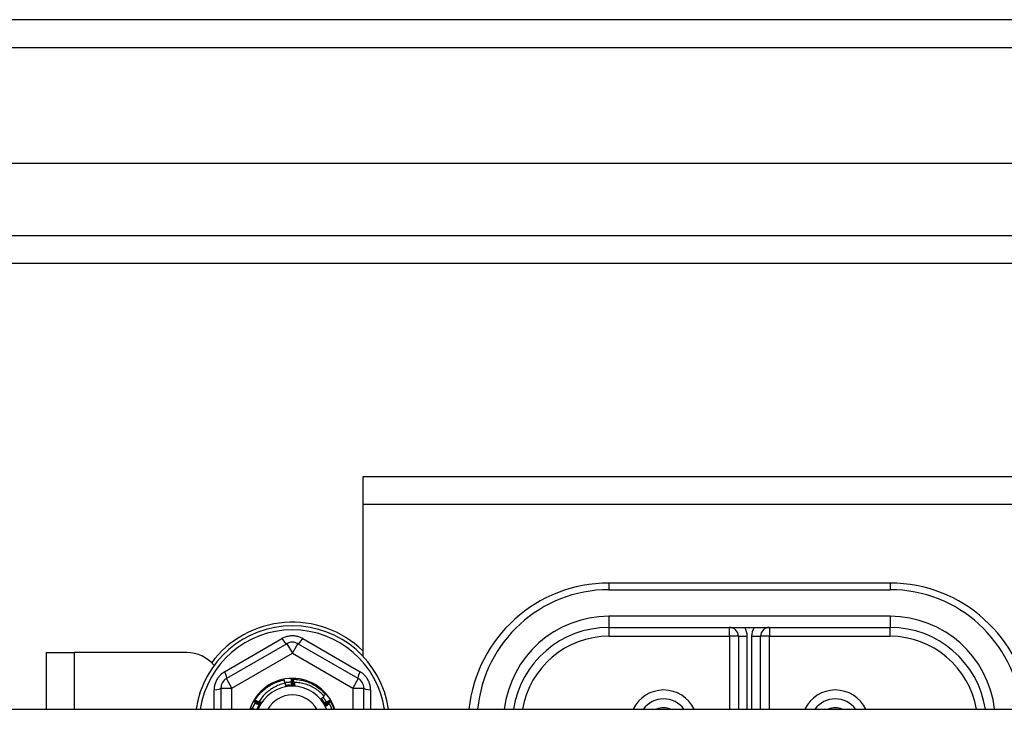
# Model space of a CAD drawing. Header units: inches. Extents: x 96 to 240, y 74 to 100.
# Tile 26 of 65: x 134.01 to 137.51, y 96.75 to 99.2. Entities that reach past the tile are written whole.
import ezdxf

# ---------------------------------------------------------------- set-up
doc = ezdxf.new("R2010")
doc.units = ezdxf.units.IN
doc.header["$MEASUREMENT"] = 0
doc.layers.add('Visible Edges(ANSI)', color=7, linetype='Continuous', lineweight=25)
doc.layers.add('Visible Tangent Edges(ANSI)', color=7, linetype='Continuous', lineweight=25)

msp = doc.modelspace()

# ---------------------------------------------------------------- linework, layer by layer
at = {"layer": 'Visible Edges(ANSI)'}
for p, q in [((168.0087, 99.202), (96.2067, 99.202)), ((167.399, 98.6902), (96.8163, 98.6902)), ((167.2105, 98.3358), (97.0048, 98.3358)), ((161.9827, 97.577), (135.2327, 97.577)), ((135.2327, 97.577), (135.2327, 97.478)), ((135.2327, 97.478), (135.2327, 96.94)), ((137.1077, 97.199), (136.1077, 97.199)), ((136.1077, 97.0415), (137.1077, 97.0415)), ((136.5683, 97.01), (136.5683, 96.7505)), ((136.647, 96.7505), (136.647, 97.01)), ((134.963, 96.9838), (134.7484, 96.86)), ((135.2169, 96.86), (135.0023, 96.9838)), ((134.1077, 96.952), (134.2067, 96.952)), ((134.1077, 96.952), (134.1077, 96.7505)), ((134.6077, 96.952), (134.2067, 96.952)), ((134.9797, 96.8575), (134.9801, 96.8575)), ((134.9848, 96.8575), (134.9852, 96.8575)), ((134.7287, 96.8259), (134.7287, 96.7505)), ((135.2366, 96.7505), (135.2366, 96.8259)), ((135.1154, 96.783), (135.1156, 96.7826)), ((130.6077, 96.7505), (167.2415, 96.7505)), ((134.8469, 96.7779), (134.8471, 96.7783)), ((134.8495, 96.7823), (134.8497, 96.7827)), ((135.118, 96.7786), (135.1182, 96.7782))]:
    msp.add_line(p, q, dxfattribs=at)
at = {"layer": 'Visible Edges(ANSI)', "flags": 128}
for points in [[(134.8497, 96.7827), (134.8526, 96.7873), (134.8557, 96.7918), (134.8589, 96.7962), (134.8623, 96.8004), (134.8658, 96.8046), (134.8695, 96.8086), (134.8733, 96.8125), (134.8772, 96.8163), (134.8813, 96.8199), (134.8855, 96.8234), (134.8898, 96.8267), (134.8942, 96.8299), (134.8987, 96.8329), (134.9033, 96.8357), (134.9081, 96.8384), (134.9129, 96.841), (134.9178, 96.8433), (134.9228, 96.8455), (134.9278, 96.8475), (134.933, 96.8493), (134.9382, 96.851), (134.9434, 96.8525), (134.9487, 96.8537), (134.954, 96.8548)], [(134.9562, 96.843), (134.9561, 96.8435), (134.956, 96.844), (134.9559, 96.8445), (134.9558, 96.845), (134.9557, 96.8455), (134.9557, 96.846), (134.9556, 96.8464), (134.9555, 96.8469), (134.9554, 96.8474), (134.9553, 96.8479), (134.9552, 96.8484), (134.9551, 96.8489), (134.955, 96.8494), (134.9549, 96.8499), (134.9548, 96.8504), (134.9548, 96.8509), (134.9547, 96.8514), (134.9546, 96.8519), (134.9545, 96.8524), (134.9544, 96.8529), (134.9543, 96.8534), (134.9542, 96.8538), (134.9541, 96.8543), (134.954, 96.8548)], [(134.9804, 96.8348), (134.9804, 96.8358), (134.9803, 96.8367), (134.9803, 96.8377), (134.9803, 96.8386), (134.9802, 96.8395), (134.9802, 96.8405), (134.9801, 96.8414), (134.9801, 96.8424), (134.9801, 96.8433), (134.98, 96.8443), (134.98, 96.8452), (134.98, 96.8461), (134.98, 96.8471), (134.9799, 96.848), (134.9799, 96.849), (134.9799, 96.8499), (134.9798, 96.8509), (134.9798, 96.8518), (134.9798, 96.8527), (134.9798, 96.8537), (134.9798, 96.8546), (134.9797, 96.8556), (134.9797, 96.8565), (134.9797, 96.8575)], [(134.9801, 96.8575), (134.9803, 96.8575), (134.9805, 96.8575), (134.9807, 96.8575), (134.9809, 96.8575), (134.9811, 96.8575), (134.9813, 96.8575), (134.9815, 96.8575), (134.9817, 96.8575), (134.9819, 96.8575), (134.9821, 96.8575), (134.9823, 96.8575), (134.9825, 96.8575), (134.9827, 96.8575), (134.9829, 96.8575), (134.9831, 96.8575), (134.9833, 96.8575), (134.9835, 96.8575), (134.9837, 96.8575), (134.9838, 96.8575), (134.984, 96.8575), (134.9842, 96.8575), (134.9844, 96.8575), (134.9846, 96.8575), (134.9848, 96.8575)], [(134.9801, 96.8575), (134.9803, 96.8565), (134.9805, 96.8556), (134.9807, 96.8546), (134.9809, 96.8537), (134.9812, 96.8528), (134.9814, 96.8518), (134.9816, 96.8509), (134.9818, 96.8499), (134.982, 96.849), (134.9822, 96.8481), (134.9823, 96.8471), (134.9825, 96.8462), (134.9827, 96.8452), (134.9829, 96.8443), (134.9831, 96.8433), (134.9833, 96.8424), (134.9835, 96.8415), (134.9837, 96.8405), (134.9839, 96.8396), (134.9841, 96.8386), (134.9842, 96.8377), (134.9844, 96.8367), (134.9846, 96.8358), (134.9848, 96.8348)], [(134.9848, 96.8348), (134.9848, 96.8358), (134.9848, 96.8367), (134.9848, 96.8377), (134.9848, 96.8386), (134.9847, 96.8396), (134.9847, 96.8405), (134.9847, 96.8414), (134.9847, 96.8424), (134.9847, 96.8433), (134.9847, 96.8443), (134.9847, 96.8452), (134.9847, 96.8462), (134.9847, 96.8471), (134.9847, 96.848), (134.9847, 96.849), (134.9847, 96.8499), (134.9847, 96.8509), (134.9848, 96.8518), (134.9848, 96.8528), (134.9848, 96.8537), (134.9848, 96.8546), (134.9848, 96.8556), (134.9848, 96.8565), (134.9848, 96.8575)], [(134.9852, 96.8575), (134.9907, 96.8573), (134.9961, 96.8569), (135.0015, 96.8563), (135.0069, 96.8556), (135.0123, 96.8546), (135.0176, 96.8535), (135.0229, 96.8522), (135.0281, 96.8507), (135.0333, 96.849), (135.0384, 96.8472), (135.0434, 96.8451), (135.0484, 96.8429), (135.0533, 96.8405), (135.0581, 96.838), (135.0628, 96.8352), (135.0674, 96.8324), (135.0719, 96.8293), (135.0763, 96.8261), (135.0806, 96.8227), (135.0848, 96.8192), (135.0888, 96.8156), (135.0927, 96.8118), (135.0965, 96.8079), (135.1002, 96.8038)], [(134.9852, 96.8575), (134.9854, 96.8565), (134.9856, 96.8556), (134.9858, 96.8546), (134.9859, 96.8537), (134.9861, 96.8527), (134.9863, 96.8518), (134.9865, 96.8508), (134.9866, 96.8499), (134.9868, 96.8489), (134.987, 96.848), (134.9871, 96.847), (134.9873, 96.8461), (134.9875, 96.8451), (134.9876, 96.8442), (134.9878, 96.8433), (134.9879, 96.8423), (134.9881, 96.8414), (134.9882, 96.8404), (134.9884, 96.8394), (134.9886, 96.8385), (134.9887, 96.8375), (134.9889, 96.8366), (134.989, 96.8356), (134.9892, 96.8347)], [(134.9582, 96.8434), (134.9534, 96.8424), (134.9487, 96.8412), (134.944, 96.8398), (134.9394, 96.8383), (134.9349, 96.8366), (134.9304, 96.8348), (134.9259, 96.8328), (134.9215, 96.8307), (134.9172, 96.8284), (134.913, 96.826), (134.9089, 96.8234), (134.9048, 96.8207), (134.9009, 96.8178), (134.897, 96.8148), (134.8933, 96.8117), (134.8897, 96.8085), (134.8862, 96.8051), (134.8828, 96.8017), (134.8795, 96.7981), (134.8763, 96.7944), (134.8733, 96.7905), (134.8704, 96.7866), (134.8677, 96.7826), (134.865, 96.7785)], [(134.9557, 96.8458), (134.9567, 96.846), (134.9577, 96.8462), (134.9587, 96.8463), (134.9597, 96.8464), (134.9607, 96.8466), (134.9617, 96.8467), (134.9627, 96.8468), (134.9637, 96.8469), (134.9647, 96.847), (134.9657, 96.8471), (134.9668, 96.8472), (134.9678, 96.8473), (134.9688, 96.8473), (134.9698, 96.8474), (134.9708, 96.8475), (134.9718, 96.8475), (134.9728, 96.8476), (134.9738, 96.8476), (134.9749, 96.8476), (134.9759, 96.8477), (134.9769, 96.8477), (134.9779, 96.8477), (134.9789, 96.8477), (134.9799, 96.8477)], [(134.9599, 96.8319), (134.9598, 96.8324), (134.9598, 96.8329), (134.9597, 96.8334), (134.9596, 96.8339), (134.9596, 96.8343), (134.9595, 96.8348), (134.9594, 96.8353), (134.9593, 96.8358), (134.9593, 96.8362), (134.9592, 96.8367), (134.9591, 96.8372), (134.9591, 96.8377), (134.959, 96.8382), (134.9589, 96.8386), (134.9588, 96.8391), (134.9588, 96.8396), (134.9587, 96.8401), (134.9586, 96.8405), (134.9586, 96.841), (134.9585, 96.8415), (134.9584, 96.842), (134.9583, 96.8425), (134.9583, 96.8429), (134.9582, 96.8434)], [(134.976, 96.8367), (134.9753, 96.8366), (134.9746, 96.8366), (134.974, 96.8365), (134.9733, 96.8365), (134.9726, 96.8364), (134.9719, 96.8364), (134.9712, 96.8363), (134.9705, 96.8363), (134.9698, 96.8362), (134.9691, 96.8361), (134.9684, 96.8361), (134.9677, 96.836), (134.967, 96.8359), (134.9664, 96.8358), (134.9657, 96.8357), (134.965, 96.8357), (134.9643, 96.8356), (134.9636, 96.8355), (134.9629, 96.8354), (134.9622, 96.8353), (134.9615, 96.8352), (134.9609, 96.835), (134.9602, 96.8349), (134.9595, 96.8348)], [(134.9914, 96.8336), (134.99, 96.8337), (134.9887, 96.8338), (134.9874, 96.8338), (134.9861, 96.8339), (134.9848, 96.8339), (134.9835, 96.8339), (134.9822, 96.8339), (134.9808, 96.8339), (134.9795, 96.8339), (134.9782, 96.8338), (134.9769, 96.8338), (134.9756, 96.8337), (134.9743, 96.8337), (134.973, 96.8336), (134.9716, 96.8335), (134.9703, 96.8333), (134.969, 96.8332), (134.9677, 96.8331), (134.9664, 96.8329), (134.9651, 96.8327), (134.9638, 96.8326), (134.9625, 96.8324), (134.9612, 96.8322), (134.9599, 96.8319)], [(134.9914, 96.8336), (134.99, 96.8336), (134.9887, 96.8335), (134.9874, 96.8334), (134.9861, 96.8333), (134.9848, 96.8333), (134.9835, 96.8332), (134.9822, 96.8331), (134.9809, 96.8331), (134.9796, 96.833), (134.9783, 96.8329), (134.9769, 96.8329), (134.9756, 96.8328), (134.9743, 96.8327), (134.973, 96.8327), (134.9717, 96.8326), (134.9704, 96.8325), (134.9691, 96.8324), (134.9678, 96.8324), (134.9664, 96.8323), (134.9651, 96.8322), (134.9638, 96.8322), (134.9625, 96.8321), (134.9612, 96.832), (134.9599, 96.8319)], [(134.9623, 96.8353), (134.9623, 96.8352), (134.9624, 96.8351), (134.9624, 96.835), (134.9624, 96.835), (134.9624, 96.8349), (134.9625, 96.8348), (134.9625, 96.8347), (134.9625, 96.8346), (134.9626, 96.8346), (134.9626, 96.8345), (134.9626, 96.8344), (134.9626, 96.8343), (134.9627, 96.8343), (134.9627, 96.8342), (134.9627, 96.8341), (134.9628, 96.834), (134.9628, 96.8339), (134.9628, 96.8339), (134.9629, 96.8338), (134.9629, 96.8337), (134.9629, 96.8336), (134.9629, 96.8335), (134.963, 96.8335), (134.963, 96.8334)], [(134.963, 96.8334), (134.963, 96.8335), (134.963, 96.8336), (134.963, 96.8336), (134.9629, 96.8337), (134.9629, 96.8338), (134.9629, 96.8339), (134.9629, 96.834), (134.9629, 96.834), (134.9629, 96.8341), (134.9629, 96.8342), (134.9628, 96.8343), (134.9628, 96.8344), (134.9628, 96.8344), (134.9628, 96.8345), (134.9628, 96.8346), (134.9628, 96.8347), (134.9628, 96.8348), (134.9627, 96.8348), (134.9627, 96.8349), (134.9627, 96.835), (134.9627, 96.8351), (134.9627, 96.8352), (134.9627, 96.8352), (134.9627, 96.8353)], [(134.9667, 96.8359), (134.9667, 96.8358), (134.9668, 96.8357), (134.9668, 96.8356), (134.9668, 96.8356), (134.9668, 96.8355), (134.9669, 96.8354), (134.9669, 96.8353), (134.9669, 96.8352), (134.9669, 96.8352), (134.967, 96.8351), (134.967, 96.835), (134.967, 96.8349), (134.967, 96.8348), (134.9671, 96.8348), (134.9671, 96.8347), (134.9671, 96.8346), (134.9671, 96.8345), (134.9672, 96.8344), (134.9672, 96.8344), (134.9672, 96.8343), (134.9673, 96.8342), (134.9673, 96.8341), (134.9673, 96.834), (134.9673, 96.834)], [(134.9673, 96.834), (134.9673, 96.834), (134.9673, 96.8341), (134.9673, 96.8342), (134.9673, 96.8343), (134.9673, 96.8344), (134.9673, 96.8345), (134.9673, 96.8345), (134.9672, 96.8346), (134.9672, 96.8347), (134.9672, 96.8348), (134.9672, 96.8349), (134.9672, 96.8349), (134.9672, 96.835), (134.9672, 96.8351), (134.9672, 96.8352), (134.9671, 96.8353), (134.9671, 96.8353), (134.9671, 96.8354), (134.9671, 96.8355), (134.9671, 96.8356), (134.9671, 96.8357), (134.9671, 96.8358), (134.9671, 96.8358), (134.9671, 96.8359)], [(134.9711, 96.8363), (134.9711, 96.8362), (134.9712, 96.8362), (134.9712, 96.8361), (134.9712, 96.836), (134.9712, 96.8359), (134.9713, 96.8358), (134.9713, 96.8358), (134.9713, 96.8357), (134.9713, 96.8356), (134.9714, 96.8355), (134.9714, 96.8354), (134.9714, 96.8354), (134.9714, 96.8353), (134.9714, 96.8352), (134.9715, 96.8351), (134.9715, 96.835), (134.9715, 96.835), (134.9715, 96.8349), (134.9716, 96.8348), (134.9716, 96.8347), (134.9716, 96.8346), (134.9716, 96.8346), (134.9717, 96.8345), (134.9717, 96.8344)], [(134.9717, 96.8344), (134.9717, 96.8345), (134.9717, 96.8346), (134.9717, 96.8346), (134.9716, 96.8347), (134.9716, 96.8348), (134.9716, 96.8349), (134.9716, 96.835), (134.9716, 96.8351), (134.9716, 96.8351), (134.9716, 96.8352), (134.9716, 96.8353), (134.9716, 96.8354), (134.9716, 96.8355), (134.9716, 96.8355), (134.9715, 96.8356), (134.9715, 96.8357), (134.9715, 96.8358), (134.9715, 96.8359), (134.9715, 96.8359), (134.9715, 96.836), (134.9715, 96.8361), (134.9715, 96.8362), (134.9715, 96.8363), (134.9715, 96.8364)], [(134.9755, 96.8366), (134.9756, 96.8366), (134.9756, 96.8365), (134.9756, 96.8364), (134.9756, 96.8363), (134.9756, 96.8362), (134.9757, 96.8361), (134.9757, 96.8361), (134.9757, 96.836), (134.9757, 96.8359), (134.9758, 96.8358), (134.9758, 96.8357), (134.9758, 96.8357), (134.9758, 96.8356), (134.9758, 96.8355), (134.9759, 96.8354), (134.9759, 96.8353), (134.9759, 96.8353), (134.9759, 96.8352), (134.9759, 96.8351), (134.976, 96.835), (134.976, 96.8349), (134.976, 96.8348), (134.976, 96.8348), (134.9761, 96.8347)], [(134.9761, 96.8347), (134.976, 96.8348), (134.976, 96.8349), (134.976, 96.8349), (134.976, 96.835), (134.976, 96.8351), (134.976, 96.8352), (134.976, 96.8353), (134.976, 96.8353), (134.976, 96.8354), (134.976, 96.8355), (134.976, 96.8356), (134.976, 96.8357), (134.976, 96.8358), (134.976, 96.8358), (134.976, 96.8359), (134.9759, 96.836), (134.9759, 96.8361), (134.9759, 96.8362), (134.9759, 96.8362), (134.9759, 96.8363), (134.9759, 96.8364), (134.9759, 96.8365), (134.9759, 96.8366), (134.9759, 96.8367)], [(134.9774, 96.8477), (134.9775, 96.8471), (134.9777, 96.8466), (134.9778, 96.8461), (134.9779, 96.8455), (134.9781, 96.845), (134.9782, 96.8445), (134.9783, 96.8439), (134.9784, 96.8434), (134.9786, 96.8429), (134.9787, 96.8423), (134.9788, 96.8418), (134.9789, 96.8413), (134.9791, 96.8407), (134.9792, 96.8402), (134.9793, 96.8397), (134.9794, 96.8391), (134.9796, 96.8386), (134.9797, 96.838), (134.9798, 96.8375), (134.9799, 96.837), (134.9801, 96.8364), (134.9802, 96.8359), (134.9803, 96.8354), (134.9804, 96.8348)], [(134.9892, 96.8347), (134.9892, 96.8352), (134.9892, 96.8357), (134.9892, 96.8361), (134.9892, 96.8366), (134.9892, 96.8371), (134.9892, 96.8376), (134.9892, 96.8381), (134.9893, 96.8385), (134.9893, 96.839), (134.9893, 96.8395), (134.9893, 96.84), (134.9893, 96.8404), (134.9893, 96.8409), (134.9893, 96.8414), (134.9893, 96.8419), (134.9894, 96.8424), (134.9894, 96.8428), (134.9894, 96.8433), (134.9894, 96.8438), (134.9894, 96.8443), (134.9894, 96.8448), (134.9894, 96.8452), (134.9895, 96.8457), (134.9895, 96.8462)], [(135.0961, 96.7965), (135.0927, 96.8002), (135.0892, 96.8038), (135.0855, 96.8073), (135.0818, 96.8107), (135.0779, 96.8139), (135.0739, 96.817), (135.0698, 96.82), (135.0656, 96.8228), (135.0613, 96.8255), (135.057, 96.828), (135.0525, 96.8304), (135.048, 96.8326), (135.0434, 96.8346), (135.0387, 96.8365), (135.034, 96.8382), (135.0292, 96.8398), (135.0243, 96.8412), (135.0194, 96.8424), (135.0145, 96.8435), (135.0095, 96.8444), (135.0045, 96.8451), (134.9995, 96.8457), (134.9945, 96.846), (134.9895, 96.8462)], [(134.9895, 96.8462), (134.9896, 96.8457), (134.9896, 96.8452), (134.9897, 96.8446), (134.9898, 96.8441), (134.9899, 96.8436), (134.99, 96.8431), (134.99, 96.8425), (134.9901, 96.842), (134.9902, 96.8415), (134.9903, 96.841), (134.9904, 96.8404), (134.9904, 96.8399), (134.9905, 96.8394), (134.9906, 96.8389), (134.9907, 96.8384), (134.9908, 96.8378), (134.9908, 96.8373), (134.9909, 96.8368), (134.991, 96.8363), (134.9911, 96.8357), (134.9911, 96.8352), (134.9912, 96.8347), (134.9913, 96.8342), (134.9914, 96.8336)], [(135.0838, 96.7867), (135.0843, 96.7871), (135.0849, 96.7875), (135.0854, 96.7879), (135.0859, 96.7883), (135.0864, 96.7887), (135.0869, 96.7891), (135.0874, 96.7895), (135.0879, 96.7899), (135.0885, 96.7903), (135.089, 96.7907), (135.0895, 96.7911), (135.09, 96.7915), (135.0905, 96.792), (135.091, 96.7924), (135.0915, 96.7928), (135.092, 96.7932), (135.0925, 96.7936), (135.093, 96.794), (135.0935, 96.7944), (135.0941, 96.7948), (135.0946, 96.7952), (135.0951, 96.7957), (135.0956, 96.7961), (135.0961, 96.7965)], [(135.101, 96.7603), (135.1003, 96.7614), (135.0996, 96.7625), (135.0989, 96.7636), (135.0982, 96.7647), (135.0974, 96.7658), (135.0967, 96.7669), (135.096, 96.768), (135.0953, 96.7691), (135.0946, 96.7702), (135.0939, 96.7713), (135.0931, 96.7724), (135.0924, 96.7735), (135.0917, 96.7746), (135.091, 96.7757), (135.0903, 96.7768), (135.0896, 96.7779), (135.0888, 96.779), (135.0881, 96.7801), (135.0874, 96.7812), (135.0867, 96.7823), (135.086, 96.7834), (135.0853, 96.7845), (135.0846, 96.7856), (135.0838, 96.7867)], [(135.101, 96.7603), (135.1004, 96.7614), (135.0998, 96.7626), (135.0992, 96.7638), (135.0986, 96.7649), (135.098, 96.7661), (135.0973, 96.7672), (135.0967, 96.7684), (135.096, 96.7695), (135.0953, 96.7706), (135.0946, 96.7718), (135.0939, 96.7729), (135.0932, 96.774), (135.0925, 96.7751), (135.0918, 96.7762), (135.091, 96.7773), (135.0903, 96.7783), (135.0895, 96.7794), (135.0887, 96.7805), (135.0879, 96.7815), (135.0871, 96.7826), (135.0863, 96.7836), (135.0855, 96.7846), (135.0847, 96.7857), (135.0838, 96.7867)], [(135.0956, 96.7757), (135.0952, 96.7762), (135.0948, 96.7768), (135.0945, 96.7773), (135.0941, 96.7779), (135.0937, 96.7784), (135.0934, 96.779), (135.093, 96.7795), (135.0926, 96.7801), (135.0922, 96.7806), (135.0918, 96.7811), (135.0914, 96.7817), (135.091, 96.7822), (135.0906, 96.7827), (135.0902, 96.7833), (135.0898, 96.7838), (135.0894, 96.7843), (135.089, 96.7848), (135.0886, 96.7854), (135.0882, 96.7859), (135.0878, 96.7864), (135.0874, 96.7869), (135.087, 96.7874), (135.0865, 96.7879), (135.0861, 96.7885)], [(135.0875, 96.7868), (135.0874, 96.7868), (135.0873, 96.7867), (135.0873, 96.7866), (135.0872, 96.7866), (135.0872, 96.7865), (135.0871, 96.7864), (135.0871, 96.7864), (135.087, 96.7863), (135.087, 96.7862), (135.0869, 96.7862), (135.0869, 96.7861), (135.0868, 96.7861), (135.0868, 96.786), (135.0867, 96.7859), (135.0867, 96.7859), (135.0866, 96.7858), (135.0865, 96.7857), (135.0865, 96.7857), (135.0864, 96.7856), (135.0864, 96.7855), (135.0863, 96.7855), (135.0863, 96.7854), (135.0862, 96.7853), (135.0862, 96.7853)], [(135.0862, 96.7853), (135.0862, 96.7853), (135.0863, 96.7854), (135.0864, 96.7854), (135.0864, 96.7855), (135.0865, 96.7855), (135.0866, 96.7856), (135.0866, 96.7857), (135.0867, 96.7857), (135.0867, 96.7858), (135.0868, 96.7858), (135.0869, 96.7859), (135.0869, 96.7859), (135.087, 96.786), (135.0871, 96.786), (135.0871, 96.7861), (135.0872, 96.7861), (135.0872, 96.7862), (135.0873, 96.7862), (135.0874, 96.7863), (135.0874, 96.7863), (135.0875, 96.7864), (135.0876, 96.7864), (135.0876, 96.7865), (135.0877, 96.7866)], [(135.0902, 96.7833), (135.0901, 96.7833), (135.0901, 96.7832), (135.09, 96.7831), (135.09, 96.7831), (135.0899, 96.783), (135.0899, 96.783), (135.0898, 96.7829), (135.0897, 96.7828), (135.0897, 96.7828), (135.0896, 96.7827), (135.0896, 96.7826), (135.0895, 96.7826), (135.0895, 96.7825), (135.0894, 96.7825), (135.0894, 96.7824), (135.0893, 96.7823), (135.0892, 96.7823), (135.0892, 96.7822), (135.0891, 96.7821), (135.0891, 96.7821), (135.089, 96.782), (135.089, 96.782), (135.0889, 96.7819), (135.0889, 96.7818)], [(135.0889, 96.7818), (135.0889, 96.7819), (135.089, 96.7819), (135.0891, 96.782), (135.0891, 96.782), (135.0892, 96.7821), (135.0892, 96.7821), (135.0893, 96.7822), (135.0894, 96.7822), (135.0894, 96.7823), (135.0895, 96.7823), (135.0896, 96.7824), (135.0896, 96.7824), (135.0897, 96.7825), (135.0898, 96.7825), (135.0898, 96.7826), (135.0899, 96.7826), (135.09, 96.7827), (135.09, 96.7827), (135.0901, 96.7828), (135.0901, 96.7828), (135.0902, 96.7829), (135.0903, 96.783), (135.0903, 96.783), (135.0904, 96.7831)], [(135.0919, 96.7931), (135.0924, 96.7924), (135.093, 96.7917), (135.0935, 96.791), (135.094, 96.7903), (135.0945, 96.7896), (135.0951, 96.7889), (135.0956, 96.7882), (135.0961, 96.7875), (135.0966, 96.7867), (135.0971, 96.786), (135.0976, 96.7853), (135.0981, 96.7846), (135.0986, 96.7839), (135.099, 96.7831), (135.0995, 96.7824), (135.1, 96.7817), (135.1005, 96.7809), (135.1009, 96.7802), (135.1014, 96.7794), (135.1018, 96.7787), (135.1023, 96.778), (135.1027, 96.7772), (135.1032, 96.7765), (135.1036, 96.7757)], [(135.0941, 96.7987), (135.0944, 96.7989), (135.0946, 96.7991), (135.0949, 96.7993), (135.0951, 96.7995), (135.0954, 96.7997), (135.0956, 96.7999), (135.0959, 96.8002), (135.0961, 96.8004), (135.0964, 96.8006), (135.0966, 96.8008), (135.0969, 96.801), (135.0971, 96.8012), (135.0974, 96.8015), (135.0977, 96.8017), (135.0979, 96.8019), (135.0982, 96.8021), (135.0984, 96.8023), (135.0987, 96.8025), (135.0989, 96.8028), (135.0992, 96.803), (135.0994, 96.8032), (135.0997, 96.8034), (135.0999, 96.8036), (135.1002, 96.8038)], [(135.0962, 96.771), (135.097, 96.7715), (135.0978, 96.772), (135.0986, 96.7725), (135.0994, 96.773), (135.1002, 96.7735), (135.101, 96.774), (135.1018, 96.7745), (135.1026, 96.775), (135.1034, 96.7755), (135.1042, 96.776), (135.105, 96.7766), (135.1058, 96.7771), (135.1066, 96.7776), (135.1074, 96.7781), (135.1082, 96.7786), (135.109, 96.7791), (135.1098, 96.7795), (135.1106, 96.78), (135.1114, 96.7805), (135.1122, 96.781), (135.113, 96.7815), (135.1138, 96.782), (135.1146, 96.7825), (135.1154, 96.783)], [(134.8349, 96.7505), (134.8349, 96.7506), (134.835, 96.7508), (134.8351, 96.751), (134.8351, 96.7511), (134.8352, 96.7513), (134.8352, 96.7514), (134.8353, 96.7516), (134.8353, 96.7518), (134.8354, 96.7519), (134.8354, 96.7521), (134.8355, 96.7523), (134.8356, 96.7524), (134.8356, 96.7526), (134.8357, 96.7528), (134.8357, 96.7529), (134.8358, 96.7531), (134.8358, 96.7533), (134.8359, 96.7534), (134.836, 96.7536), (134.836, 96.7538), (134.8361, 96.7539), (134.8361, 96.7541), (134.8362, 96.7542), (134.8362, 96.7544)], [(134.8471, 96.7505), (134.8467, 96.7506), (134.8462, 96.7508), (134.8458, 96.751), (134.8453, 96.7511), (134.8449, 96.7513), (134.8444, 96.7515), (134.844, 96.7516), (134.8435, 96.7518), (134.843, 96.752), (134.8426, 96.7521), (134.8421, 96.7523), (134.8417, 96.7525), (134.8412, 96.7526), (134.8408, 96.7528), (134.8403, 96.7529), (134.8399, 96.7531), (134.8394, 96.7533), (134.839, 96.7534), (134.8385, 96.7536), (134.8381, 96.7538), (134.8376, 96.7539), (134.8372, 96.7541), (134.8367, 96.7542), (134.8362, 96.7544)], [(134.841, 96.7527), (134.8414, 96.7537), (134.8418, 96.7546), (134.8422, 96.7556), (134.8426, 96.7566), (134.843, 96.7575), (134.8434, 96.7585), (134.8438, 96.7594), (134.8442, 96.7604), (134.8447, 96.7613), (134.8451, 96.7623), (134.8455, 96.7632), (134.846, 96.7641), (134.8465, 96.7651), (134.8469, 96.766), (134.8474, 96.7669), (134.8479, 96.7678), (134.8484, 96.7688), (134.8488, 96.7697), (134.8493, 96.7706), (134.8498, 96.7715), (134.8504, 96.7724), (134.8509, 96.7733), (134.8514, 96.7742), (134.8519, 96.7751)], [(134.8668, 96.7671), (134.866, 96.7675), (134.8652, 96.768), (134.8643, 96.7684), (134.8635, 96.7689), (134.8627, 96.7693), (134.8618, 96.7698), (134.861, 96.7702), (134.8602, 96.7706), (134.8593, 96.7711), (134.8585, 96.7715), (134.8577, 96.772), (134.8569, 96.7724), (134.856, 96.7729), (134.8552, 96.7733), (134.8544, 96.7738), (134.8535, 96.7742), (134.8527, 96.7747), (134.8519, 96.7752), (134.8511, 96.7756), (134.8502, 96.7761), (134.8494, 96.7765), (134.8486, 96.777), (134.8478, 96.7775), (134.8469, 96.7779)], [(134.8471, 96.7783), (134.8472, 96.7784), (134.8473, 96.7786), (134.8474, 96.7788), (134.8475, 96.779), (134.8476, 96.7791), (134.8477, 96.7793), (134.8478, 96.7795), (134.8479, 96.7796), (134.848, 96.7798), (134.8481, 96.78), (134.8482, 96.7801), (134.8483, 96.7803), (134.8484, 96.7805), (134.8485, 96.7807), (134.8486, 96.7808), (134.8487, 96.781), (134.8488, 96.7812), (134.8489, 96.7813), (134.849, 96.7815), (134.8491, 96.7817), (134.8492, 96.7818), (134.8493, 96.782), (134.8494, 96.7822), (134.8495, 96.7823)], [(134.8471, 96.7783), (134.8481, 96.778), (134.849, 96.7777), (134.8499, 96.7774), (134.8508, 96.7771), (134.8517, 96.7768), (134.8526, 96.7765), (134.8536, 96.7762), (134.8545, 96.7759), (134.8554, 96.7756), (134.8563, 96.7753), (134.8572, 96.775), (134.8581, 96.7747), (134.859, 96.7744), (134.8599, 96.774), (134.8609, 96.7737), (134.8618, 96.7734), (134.8627, 96.7731), (134.8636, 96.7728), (134.8645, 96.7725), (134.8654, 96.7722), (134.8663, 96.7718), (134.8672, 96.7715), (134.8681, 96.7712), (134.869, 96.7709)], [(134.869, 96.7709), (134.8682, 96.7714), (134.8674, 96.7718), (134.8666, 96.7723), (134.8658, 96.7728), (134.8649, 96.7732), (134.8641, 96.7737), (134.8633, 96.7742), (134.8625, 96.7746), (134.8617, 96.7751), (134.8609, 96.7756), (134.8601, 96.7761), (134.8592, 96.7765), (134.8584, 96.777), (134.8576, 96.7775), (134.8568, 96.778), (134.856, 96.7785), (134.8552, 96.7789), (134.8544, 96.7794), (134.8536, 96.7799), (134.8527, 96.7804), (134.8519, 96.7809), (134.8511, 96.7814), (134.8503, 96.7819), (134.8495, 96.7823)], [(134.8497, 96.7827), (134.8506, 96.7824), (134.8515, 96.782), (134.8524, 96.7817), (134.8534, 96.7814), (134.8543, 96.7811), (134.8552, 96.7807), (134.8561, 96.7804), (134.857, 96.7801), (134.8579, 96.7797), (134.8588, 96.7794), (134.8597, 96.7791), (134.8606, 96.7787), (134.8615, 96.7784), (134.8624, 96.778), (134.8633, 96.7777), (134.8642, 96.7774), (134.8651, 96.777), (134.866, 96.7767), (134.8669, 96.7763), (134.8678, 96.776), (134.8687, 96.7756), (134.8696, 96.7753), (134.8705, 96.7749), (134.8714, 96.7746)], [(134.8502, 96.7722), (134.8509, 96.772), (134.8516, 96.7718), (134.8523, 96.7716), (134.853, 96.7714), (134.8537, 96.7712), (134.8544, 96.7709), (134.8551, 96.7707), (134.8558, 96.7705), (134.8565, 96.7703), (134.8572, 96.7701), (134.8578, 96.7699), (134.8585, 96.7697), (134.8592, 96.7695), (134.8599, 96.7693), (134.8606, 96.7691), (134.8613, 96.7688), (134.862, 96.7686), (134.8627, 96.7684), (134.8634, 96.7682), (134.8641, 96.768), (134.8648, 96.7678), (134.8655, 96.7675), (134.8661, 96.7673), (134.8668, 96.7671)], [(134.863, 96.7642), (134.8628, 96.7637), (134.8625, 96.7631), (134.8622, 96.7626), (134.8619, 96.762), (134.8616, 96.7614), (134.8613, 96.7609), (134.8611, 96.7603), (134.8608, 96.7597), (134.8605, 96.7592), (134.8603, 96.7586), (134.86, 96.758), (134.8597, 96.7574), (134.8595, 96.7569), (134.8592, 96.7563), (134.859, 96.7557), (134.8587, 96.7551), (134.8585, 96.7545), (134.8582, 96.754), (134.858, 96.7534), (134.8578, 96.7528), (134.8575, 96.7522), (134.8573, 96.7516), (134.8571, 96.751), (134.8568, 96.7505)], [(134.8573, 96.7517), (134.8574, 96.7517), (134.8575, 96.7517), (134.8576, 96.7516), (134.8576, 96.7516), (134.8577, 96.7516), (134.8578, 96.7516), (134.8579, 96.7516), (134.858, 96.7516), (134.8581, 96.7516), (134.8581, 96.7515), (134.8582, 96.7515), (134.8583, 96.7515), (134.8584, 96.7515), (134.8585, 96.7515), (134.8585, 96.7515), (134.8586, 96.7515), (134.8587, 96.7514), (134.8588, 96.7514), (134.8589, 96.7514), (134.859, 96.7514), (134.859, 96.7514), (134.8591, 96.7514), (134.8592, 96.7514), (134.8593, 96.7513)], [(134.8593, 96.7513), (134.8592, 96.7514), (134.8591, 96.7514), (134.8591, 96.7514), (134.859, 96.7515), (134.8589, 96.7515), (134.8588, 96.7515), (134.8587, 96.7515), (134.8587, 96.7516), (134.8586, 96.7516), (134.8585, 96.7516), (134.8584, 96.7516), (134.8584, 96.7517), (134.8583, 96.7517), (134.8582, 96.7517), (134.8581, 96.7518), (134.8581, 96.7518), (134.858, 96.7518), (134.8579, 96.7518), (134.8578, 96.7519), (134.8577, 96.7519), (134.8577, 96.7519), (134.8576, 96.752), (134.8575, 96.752), (134.8574, 96.752)], [(134.859, 96.7558), (134.8591, 96.7558), (134.8592, 96.7558), (134.8593, 96.7557), (134.8593, 96.7557), (134.8594, 96.7557), (134.8595, 96.7557), (134.8596, 96.7557), (134.8597, 96.7556), (134.8598, 96.7556), (134.8598, 96.7556), (134.8599, 96.7556), (134.86, 96.7556), (134.8601, 96.7556), (134.8602, 96.7555), (134.8602, 96.7555), (134.8603, 96.7555), (134.8604, 96.7555), (134.8605, 96.7555), (134.8606, 96.7555), (134.8607, 96.7554), (134.8607, 96.7554), (134.8608, 96.7554), (134.8609, 96.7554), (134.861, 96.7554)], [(134.861, 96.7554), (134.8609, 96.7554), (134.8608, 96.7554), (134.8608, 96.7555), (134.8607, 96.7555), (134.8606, 96.7555), (134.8605, 96.7556), (134.8604, 96.7556), (134.8604, 96.7556), (134.8603, 96.7556), (134.8602, 96.7557), (134.8601, 96.7557), (134.8601, 96.7557), (134.86, 96.7558), (134.8599, 96.7558), (134.8598, 96.7558), (134.8598, 96.7559), (134.8597, 96.7559), (134.8596, 96.7559), (134.8595, 96.756), (134.8595, 96.756), (134.8594, 96.756), (134.8593, 96.756), (134.8592, 96.7561), (134.8592, 96.7561)], [(134.873, 96.7753), (134.8723, 96.7744), (134.8717, 96.7734), (134.8711, 96.7724), (134.8704, 96.7714), (134.8698, 96.7704), (134.8692, 96.7694), (134.8686, 96.7684), (134.8681, 96.7674), (134.8675, 96.7663), (134.8669, 96.7653), (134.8663, 96.7643), (134.8658, 96.7632), (134.8653, 96.7622), (134.8647, 96.7612), (134.8642, 96.7601), (134.8637, 96.7591), (134.8632, 96.758), (134.8627, 96.7569), (134.8622, 96.7559), (134.8617, 96.7548), (134.8613, 96.7537), (134.8608, 96.7526), (134.8604, 96.7515), (134.8599, 96.7505)], [(134.873, 96.7753), (134.8725, 96.7743), (134.8719, 96.7733), (134.8714, 96.7722), (134.8709, 96.7712), (134.8704, 96.7702), (134.8698, 96.7691), (134.8693, 96.7681), (134.8688, 96.7671), (134.8683, 96.766), (134.8677, 96.765), (134.8672, 96.7639), (134.8667, 96.7629), (134.8661, 96.7619), (134.8656, 96.7608), (134.8651, 96.7598), (134.8646, 96.7587), (134.864, 96.7577), (134.8635, 96.7567), (134.863, 96.7556), (134.8624, 96.7546), (134.8619, 96.7536), (134.8614, 96.7525), (134.8609, 96.7515), (134.8603, 96.7505)], [(134.8609, 96.7598), (134.8609, 96.7598), (134.861, 96.7598), (134.8611, 96.7598), (134.8612, 96.7597), (134.8613, 96.7597), (134.8613, 96.7597), (134.8614, 96.7597), (134.8615, 96.7597), (134.8616, 96.7596), (134.8617, 96.7596), (134.8617, 96.7596), (134.8618, 96.7596), (134.8619, 96.7596), (134.862, 96.7595), (134.8621, 96.7595), (134.8622, 96.7595), (134.8622, 96.7595), (134.8623, 96.7595), (134.8624, 96.7594), (134.8625, 96.7594), (134.8626, 96.7594), (134.8626, 96.7594), (134.8627, 96.7594), (134.8628, 96.7593)], [(134.8628, 96.7593), (134.8627, 96.7594), (134.8627, 96.7594), (134.8626, 96.7594), (134.8625, 96.7595), (134.8624, 96.7595), (134.8624, 96.7595), (134.8623, 96.7596), (134.8622, 96.7596), (134.8621, 96.7596), (134.8621, 96.7597), (134.862, 96.7597), (134.8619, 96.7597), (134.8618, 96.7598), (134.8618, 96.7598), (134.8617, 96.7598), (134.8616, 96.7599), (134.8615, 96.7599), (134.8615, 96.7599), (134.8614, 96.76), (134.8613, 96.76), (134.8612, 96.76), (134.8612, 96.7601), (134.8611, 96.7601), (134.861, 96.7601)], [(134.8628, 96.7638), (134.8629, 96.7638), (134.863, 96.7638), (134.8631, 96.7637), (134.8631, 96.7637), (134.8632, 96.7637), (134.8633, 96.7637), (134.8634, 96.7636), (134.8635, 96.7636), (134.8635, 96.7636), (134.8636, 96.7636), (134.8637, 96.7636), (134.8638, 96.7635), (134.8639, 96.7635), (134.864, 96.7635), (134.864, 96.7635), (134.8641, 96.7634), (134.8642, 96.7634), (134.8643, 96.7634), (134.8644, 96.7634), (134.8644, 96.7634), (134.8645, 96.7633), (134.8646, 96.7633), (134.8647, 96.7633), (134.8648, 96.7633)], [(134.8648, 96.7633), (134.8647, 96.7633), (134.8646, 96.7633), (134.8645, 96.7634), (134.8645, 96.7634), (134.8644, 96.7634), (134.8643, 96.7635), (134.8642, 96.7635), (134.8642, 96.7635), (134.8641, 96.7636), (134.864, 96.7636), (134.8639, 96.7637), (134.8639, 96.7637), (134.8638, 96.7637), (134.8637, 96.7638), (134.8636, 96.7638), (134.8636, 96.7638), (134.8635, 96.7639), (134.8634, 96.7639), (134.8634, 96.7639), (134.8633, 96.764), (134.8632, 96.764), (134.8631, 96.764), (134.8631, 96.7641), (134.863, 96.7641)], [(134.865, 96.7785), (134.8654, 96.7784), (134.8657, 96.7782), (134.866, 96.7781), (134.8664, 96.778), (134.8667, 96.7778), (134.867, 96.7777), (134.8674, 96.7776), (134.8677, 96.7775), (134.868, 96.7773), (134.8684, 96.7772), (134.8687, 96.7771), (134.869, 96.7769), (134.8694, 96.7768), (134.8697, 96.7767), (134.87, 96.7765), (134.8703, 96.7764), (134.8707, 96.7763), (134.871, 96.7761), (134.8713, 96.776), (134.8717, 96.7759), (134.872, 96.7757), (134.8723, 96.7756), (134.8727, 96.7755), (134.873, 96.7753)], [(134.8714, 96.7746), (134.8711, 96.7747), (134.8708, 96.7749), (134.8706, 96.7751), (134.8703, 96.7752), (134.8701, 96.7754), (134.8698, 96.7756), (134.8695, 96.7757), (134.8693, 96.7759), (134.869, 96.776), (134.8687, 96.7762), (134.8685, 96.7764), (134.8682, 96.7765), (134.8679, 96.7767), (134.8677, 96.7769), (134.8674, 96.777), (134.8672, 96.7772), (134.8669, 96.7773), (134.8666, 96.7775), (134.8664, 96.7777), (134.8661, 96.7778), (134.8658, 96.778), (134.8656, 96.7782), (134.8653, 96.7783), (134.865, 96.7785)], [(135.0928, 96.7798), (135.0928, 96.7797), (135.0927, 96.7796), (135.0926, 96.7796), (135.0926, 96.7795), (135.0925, 96.7794), (135.0925, 96.7794), (135.0924, 96.7793), (135.0923, 96.7793), (135.0923, 96.7792), (135.0922, 96.7791), (135.0922, 96.7791), (135.0921, 96.779), (135.0921, 96.779), (135.092, 96.7789), (135.0919, 96.7788), (135.0919, 96.7788), (135.0918, 96.7787), (135.0918, 96.7787), (135.0917, 96.7786), (135.0917, 96.7785), (135.0916, 96.7785), (135.0915, 96.7784), (135.0915, 96.7783), (135.0914, 96.7783)], [(135.0914, 96.7783), (135.0915, 96.7783), (135.0916, 96.7784), (135.0916, 96.7784), (135.0917, 96.7785), (135.0918, 96.7785), (135.0918, 96.7786), (135.0919, 96.7786), (135.092, 96.7787), (135.092, 96.7787), (135.0921, 96.7788), (135.0922, 96.7788), (135.0922, 96.7789), (135.0923, 96.7789), (135.0924, 96.779), (135.0924, 96.779), (135.0925, 96.7791), (135.0926, 96.7791), (135.0926, 96.7792), (135.0927, 96.7792), (135.0927, 96.7793), (135.0928, 96.7793), (135.0929, 96.7794), (135.0929, 96.7794), (135.093, 96.7795)], [(135.0953, 96.7761), (135.0952, 96.776), (135.0952, 96.776), (135.0951, 96.7759), (135.0951, 96.7758), (135.095, 96.7758), (135.095, 96.7757), (135.0949, 96.7757), (135.0948, 96.7756), (135.0948, 96.7756), (135.0947, 96.7755), (135.0947, 96.7754), (135.0946, 96.7754), (135.0945, 96.7753), (135.0945, 96.7753), (135.0944, 96.7752), (135.0944, 96.7751), (135.0943, 96.7751), (135.0942, 96.775), (135.0942, 96.775), (135.0941, 96.7749), (135.0941, 96.7748), (135.094, 96.7748), (135.0939, 96.7747), (135.0939, 96.7747)], [(135.0939, 96.7747), (135.094, 96.7747), (135.094, 96.7748), (135.0941, 96.7748), (135.0942, 96.7749), (135.0942, 96.7749), (135.0943, 96.7749), (135.0944, 96.775), (135.0944, 96.775), (135.0945, 96.7751), (135.0946, 96.7751), (135.0946, 96.7752), (135.0947, 96.7752), (135.0948, 96.7753), (135.0948, 96.7753), (135.0949, 96.7754), (135.095, 96.7754), (135.095, 96.7755), (135.0951, 96.7755), (135.0952, 96.7756), (135.0952, 96.7756), (135.0953, 96.7756), (135.0954, 96.7757), (135.0954, 96.7757), (135.0955, 96.7758)], [(135.1028, 96.7771), (135.1025, 96.7769), (135.1022, 96.7766), (135.1019, 96.7764), (135.1017, 96.7761), (135.1014, 96.7758), (135.1011, 96.7756), (135.1009, 96.7753), (135.1006, 96.7751), (135.1003, 96.7748), (135.1, 96.7746), (135.0998, 96.7743), (135.0995, 96.774), (135.0992, 96.7738), (135.099, 96.7735), (135.0987, 96.7733), (135.0984, 96.773), (135.0981, 96.7728), (135.0979, 96.7725), (135.0976, 96.7722), (135.0973, 96.772), (135.097, 96.7717), (135.0968, 96.7715), (135.0965, 96.7712), (135.0962, 96.771)], [(135.1156, 96.7826), (135.1149, 96.782), (135.1142, 96.7813), (135.1135, 96.7807), (135.1128, 96.78), (135.1121, 96.7794), (135.1114, 96.7787), (135.1106, 96.7781), (135.1099, 96.7774), (135.1092, 96.7768), (135.1085, 96.7761), (135.1078, 96.7755), (135.1071, 96.7749), (135.1064, 96.7742), (135.1056, 96.7736), (135.1049, 96.7729), (135.1042, 96.7723), (135.1035, 96.7716), (135.1028, 96.771), (135.102, 96.7704), (135.1013, 96.7697), (135.1006, 96.7691), (135.0999, 96.7685), (135.0992, 96.7678), (135.0984, 96.7672)], [(135.0984, 96.7672), (135.0992, 96.7677), (135.1, 96.7682), (135.1009, 96.7686), (135.1017, 96.7691), (135.1025, 96.7696), (135.1033, 96.7701), (135.1041, 96.7706), (135.1049, 96.7711), (135.1057, 96.7715), (135.1065, 96.772), (135.1073, 96.7725), (135.1082, 96.773), (135.109, 96.7734), (135.1098, 96.7739), (135.1106, 96.7744), (135.1114, 96.7749), (135.1122, 96.7753), (135.1131, 96.7758), (135.1139, 96.7763), (135.1147, 96.7767), (135.1155, 96.7772), (135.1163, 96.7777), (135.1172, 96.7781), (135.118, 96.7786)], [(135.1182, 96.7782), (135.1175, 96.7776), (135.1167, 96.777), (135.116, 96.7763), (135.1153, 96.7757), (135.1145, 96.7751), (135.1138, 96.7745), (135.1131, 96.7738), (135.1123, 96.7732), (135.1116, 96.7726), (135.1109, 96.772), (135.1101, 96.7713), (135.1094, 96.7707), (135.1087, 96.7701), (135.1079, 96.7695), (135.1072, 96.7689), (135.1065, 96.7682), (135.1057, 96.7676), (135.105, 96.767), (135.1042, 96.7664), (135.1035, 96.7658), (135.1027, 96.7652), (135.102, 96.7646), (135.1013, 96.764), (135.1005, 96.7633)], [(135.1005, 96.7633), (135.1011, 96.7637), (135.1016, 96.764), (135.1022, 96.7643), (135.1028, 96.7646), (135.1033, 96.7649), (135.1039, 96.7652), (135.1045, 96.7656), (135.1051, 96.7659), (135.1056, 96.7662), (135.1062, 96.7665), (135.1068, 96.7668), (135.1073, 96.7671), (135.1079, 96.7674), (135.1085, 96.7677), (135.109, 96.768), (135.1096, 96.7684), (135.1102, 96.7687), (135.1108, 96.769), (135.1113, 96.7693), (135.1119, 96.7696), (135.1125, 96.7699), (135.1131, 96.7702), (135.1136, 96.7705), (135.1142, 96.7708)], [(135.1142, 96.7708), (135.1137, 96.7704), (135.1131, 96.7699), (135.1126, 96.7695), (135.112, 96.769), (135.1115, 96.7686), (135.1109, 96.7681), (135.1104, 96.7677), (135.1098, 96.7673), (135.1093, 96.7668), (135.1087, 96.7664), (135.1082, 96.7659), (135.1076, 96.7655), (135.1071, 96.7651), (135.1065, 96.7646), (135.106, 96.7642), (135.1054, 96.7638), (135.1049, 96.7633), (135.1043, 96.7629), (135.1038, 96.7624), (135.1032, 96.762), (135.1027, 96.7616), (135.1021, 96.7611), (135.1016, 96.7607), (135.101, 96.7603)], [(135.1236, 96.7505), (135.1233, 96.7513), (135.1229, 96.7522), (135.1226, 96.7531), (135.1223, 96.7539), (135.1219, 96.7548), (135.1215, 96.7557), (135.1212, 96.7565), (135.1208, 96.7574), (135.1204, 96.7582), (135.1201, 96.7591), (135.1197, 96.76), (135.1193, 96.7608), (135.1189, 96.7617), (135.1185, 96.7625), (135.1181, 96.7633), (135.1177, 96.7642), (135.1173, 96.765), (135.1168, 96.7659), (135.1164, 96.7667), (135.116, 96.7675), (135.1155, 96.7683), (135.1151, 96.7692), (135.1147, 96.77), (135.1142, 96.7708)], [(135.1156, 96.7826), (135.1157, 96.7825), (135.1158, 96.7823), (135.1159, 96.7821), (135.116, 96.782), (135.1161, 96.7818), (135.1162, 96.7816), (135.1163, 96.7815), (135.1164, 96.7813), (135.1165, 96.7811), (135.1166, 96.781), (135.1167, 96.7808), (135.1168, 96.7806), (135.1169, 96.7805), (135.117, 96.7803), (135.1171, 96.7801), (135.1172, 96.7799), (135.1173, 96.7798), (135.1174, 96.7796), (135.1175, 96.7794), (135.1176, 96.7793), (135.1177, 96.7791), (135.1178, 96.7789), (135.1179, 96.7788), (135.118, 96.7786)], [(135.1182, 96.7782), (135.1188, 96.7771), (135.1194, 96.776), (135.12, 96.7749), (135.1206, 96.7738), (135.1212, 96.7726), (135.1218, 96.7715), (135.1223, 96.7704), (135.1229, 96.7692), (135.1234, 96.7681), (135.1239, 96.767), (135.1245, 96.7658), (135.125, 96.7646), (135.1255, 96.7635), (135.126, 96.7623), (135.1265, 96.7611), (135.1269, 96.76), (135.1274, 96.7588), (135.1279, 96.7576), (135.1283, 96.7564), (135.1288, 96.7552), (135.1292, 96.7541), (135.1296, 96.7529), (135.13, 96.7517), (135.1304, 96.7505)]]:
    msp.add_lwpolyline(points, dxfattribs=at)
at = {"layer": 'Visible Edges(ANSI)'}
for centre, radius, start, end in [((136.1077, 96.699), 0.5, 90, 174.096), ((137.1077, 96.699), 0.5, 5.904, 90), ((134.9827, 96.702), 0.3452, 8.074, 171.926), ((134.9827, 96.702), 0.3583, 45.7491, 143.31), ((136.1077, 96.699), 0.3425, 90, 171.3641), ((136.5368, 97.01), 0.0315, 0, 90), ((136.6785, 97.01), 0.0315, 90, 180), ((137.1077, 96.699), 0.3425, 8.6359, 90), ((134.9827, 96.9497), 0.0394, 60, 120), ((134.6077, 96.827), 0.125, 39.3096, 90), ((134.7681, 96.8259), 0.0394, 120, 180), ((134.9827, 96.702), 0.1585, 17.8138, 162.1862), ((135.1972, 96.8259), 0.0394, 0, 60), ((134.9827, 96.702), 0.131, 21.7195, 158.2805), ((136.3025, 96.699), 0.0886, 35.4926, 144.5074), ((136.9128, 96.699), 0.0886, 35.4926, 144.5074)]:
    msp.add_arc(centre, radius, start, end, dxfattribs=at)
at = {"layer": 'Visible Tangent Edges(ANSI)'}
for p, q in [((96.2067, 99.103), (168.0087, 99.103)), ((96.8748, 98.4348), (167.3405, 98.4348)), ((161.9827, 97.478), (135.2327, 97.478)), ((136.1077, 97.199), (136.1077, 97.1756)), ((136.1077, 97.1756), (137.1077, 97.1756)), ((137.1077, 97.199), (137.1077, 97.1756)), ((137.1077, 97.0811), (136.1077, 97.0811)), ((136.1077, 97.0811), (136.1077, 97.0415)), ((137.1077, 97.0811), (137.1077, 97.0415)), ((136.1077, 97.0415), (136.1077, 97.01)), ((136.5368, 97.01), (136.5368, 97.0415)), ((136.6785, 97.0415), (136.6785, 97.01)), ((137.1077, 97.01), (137.1077, 97.0415)), ((134.7418, 96.8841), (134.9453, 97.0016)), ((135.02, 97.0016), (135.2235, 96.8841)), ((136.1077, 97.01), (136.5368, 97.01)), ((136.5368, 97.01), (136.5368, 96.7505)), ((136.5683, 97.01), (136.5368, 97.01)), ((136.5683, 97.01), (136.5998, 97.01)), ((136.5998, 96.7505), (136.5998, 97.01)), ((136.6155, 97.01), (136.6155, 96.7505)), ((136.6155, 97.01), (136.647, 97.01)), ((136.6785, 97.01), (136.647, 97.01)), ((136.6785, 97.01), (137.1077, 97.01)), ((136.6785, 96.7505), (136.6785, 97.01)), ((134.963, 96.9838), (134.9827, 96.9497)), ((134.9827, 96.9497), (135.0023, 96.9838)), ((134.2067, 96.952), (134.2067, 96.7505)), ((134.7681, 96.8259), (134.9827, 96.9497)), ((134.9827, 96.9497), (135.1972, 96.8259)), ((134.7681, 96.8259), (134.7484, 96.86)), ((135.2169, 96.86), (135.1972, 96.8259)), ((134.7045, 96.7505), (134.7045, 96.8195)), ((134.7287, 96.8259), (134.7681, 96.8259)), ((134.7681, 96.7505), (134.7681, 96.8259)), ((135.1972, 96.8259), (135.1972, 96.7505)), ((135.1972, 96.8259), (135.2366, 96.8259)), ((135.2608, 96.8195), (135.2608, 96.7505))]:
    msp.add_line(p, q, dxfattribs=at)
at = {"layer": 'Visible Tangent Edges(ANSI)', "flags": 128}
for points in [[(135.02, 97.0016), (135.0172, 97.0032), (135.0143, 97.0046), (135.0113, 97.0059), (135.0083, 97.0071), (135.0052, 97.0082), (135.002, 97.0091), (134.9989, 97.0098), (134.9957, 97.0105), (134.9924, 97.011), (134.9892, 97.0113), (134.9859, 97.0116), (134.9826, 97.0116), (134.9794, 97.0116), (134.9761, 97.0113), (134.9728, 97.011), (134.9696, 97.0105), (134.9664, 97.0098), (134.9632, 97.0091), (134.9601, 97.0081), (134.957, 97.0071), (134.954, 97.0059), (134.951, 97.0046), (134.9481, 97.0032), (134.9453, 97.0016)], [(134.7418, 96.8841), (134.7391, 96.8825), (134.7364, 96.8807), (134.7338, 96.8788), (134.7312, 96.8767), (134.7288, 96.8746), (134.7264, 96.8723), (134.7241, 96.8699), (134.722, 96.8675), (134.7199, 96.8649), (134.718, 96.8623), (134.7162, 96.8596), (134.7145, 96.8568), (134.7129, 96.8539), (134.7115, 96.851), (134.7101, 96.848), (134.709, 96.8449), (134.7079, 96.8418), (134.707, 96.8387), (134.7062, 96.8355), (134.7056, 96.8323), (134.7051, 96.8291), (134.7048, 96.8259), (134.7046, 96.8227), (134.7045, 96.8195)], [(135.2608, 96.8195), (135.2608, 96.8227), (135.2605, 96.8259), (135.2602, 96.8291), (135.2597, 96.8323), (135.2591, 96.8355), (135.2583, 96.8387), (135.2574, 96.8418), (135.2563, 96.8449), (135.2552, 96.848), (135.2539, 96.851), (135.2524, 96.8539), (135.2508, 96.8568), (135.2491, 96.8596), (135.2473, 96.8623), (135.2454, 96.8649), (135.2433, 96.8675), (135.2412, 96.8699), (135.2389, 96.8723), (135.2366, 96.8746), (135.2341, 96.8767), (135.2316, 96.8788), (135.2289, 96.8807), (135.2262, 96.8825), (135.2235, 96.8841)]]:
    msp.add_lwpolyline(points, dxfattribs=at)
at = {"layer": 'Visible Tangent Edges(ANSI)'}
for centre, radius, start, end in [((136.1077, 96.7071), 0.4685, 90, 174.684), ((137.1077, 96.7071), 0.4685, 5.316, 90), ((136.1077, 96.7071), 0.374, 90, 173.3355), ((137.1077, 96.7071), 0.374, 6.6645, 90), ((134.9827, 96.702), 0.3308, 8.4258, 171.5742), ((136.5368, 97.01), 0.063, 0, 30), ((136.6785, 97.01), 0.063, 150, 180), ((136.1077, 96.699), 0.311, 90, 170.4818), ((137.1077, 96.699), 0.311, 9.5182, 90), ((136.3025, 96.699), 0.1201, 25.3603, 154.6397), ((136.9128, 96.699), 0.1201, 25.3603, 154.6397), ((134.9827, 96.702), 0.0995, 29.1566, 150.8434), ((136.3025, 96.699), 0.0571, 64.2803, 115.7197), ((136.9128, 96.699), 0.0571, 64.2803, 115.7197)]:
    msp.add_arc(centre, radius, start, end, dxfattribs=at)
for centre, major_axis, start_param, end_param in [((134.9433, 97.0179), (0.0197, -0.0341), 5.107073, 6.283185), ((135.022, 97.0179), (-0.0197, -0.0341), 0, 1.176113), ((134.7287, 96.894), (0.0197, -0.0341), 0, 1.176113), ((135.2366, 96.894), (-0.0197, -0.0341), 5.107073, 6.283185), ((134.6893, 96.8259), (0.0394, 0), 5.107073, 6.283185), ((135.276, 96.8259), (-0.0394, 0), 0, 1.176113)]:
    msp.add_ellipse(centre, major_axis=major_axis, ratio=0.175929, start_param=start_param, end_param=end_param, dxfattribs=at)

doc.saveas('drawing.dxf')
